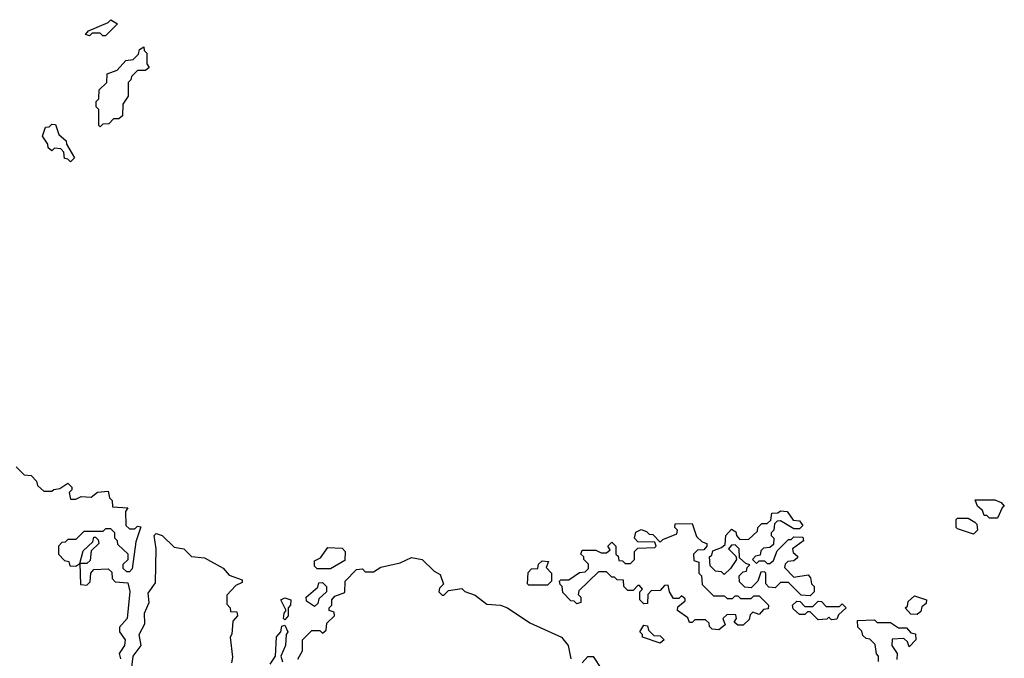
# Model space of a CAD drawing. Extents: x 2886962 to 3052311, y 540590 to 918621.
# Tile 73 of 164: x 2928815 to 2932490, y 783427 to 785810. Entities that reach past the tile are written whole.
import ezdxf

# ---------------------------------------------------------------- set-up
doc = ezdxf.new("R2010")
doc.units = 0

msp = doc.modelspace()

# ---------------------------------------------------------------- linework, layer by layer
at = {"layer": '0CON20XD'}
for points in [[(2929135, 785750), (2929125, 785750), (2929115, 785760), (2929085, 785760), (2929075, 785750), (2929060, 785755), (2929071.7, 785768.3), (2929145, 785800), (2929155, 785810), (2929180, 785795), (2929135, 785750)], [(2929115, 785410), (2929110, 785415), (2929110, 785475), (2929100, 785485), (2929100, 785505), (2929110, 785515), (2929111.7, 785548.3), (2929140, 785575), (2929141.7, 785608.3), (2929178.3, 785621.7), (2929211.7, 785658.3), (2929238.3, 785661.7), (2929258.3, 785681.7), (2929261.7, 785698.3), (2929278.3, 785708.3), (2929280, 785695), (2929290, 785685), (2929290, 785645), (2929298.3, 785631.7), (2929285, 785620), (2929255, 785620), (2929231.7, 785598.3), (2929230, 785585), (2929220, 785575), (2929220, 785525), (2929200, 785495), (2929198.3, 785451.7), (2929185, 785440), (2929165, 785440), (2929148.3, 785421.7), (2929125, 785420), (2929115, 785410)], [(2929005, 785280), (2928995, 785290), (2928981.7, 785291.7), (2928980, 785315), (2928968.3, 785328.3), (2928945, 785330), (2928935, 785320), (2928921.7, 785331.7), (2928920, 785345), (2928900, 785375), (2928911.7, 785408.3), (2928925, 785410), (2928935, 785420), (2928948.3, 785418.3), (2928961.7, 785381.7), (2928988.3, 785358.3), (2928990, 785345), (2929020, 785295), (2929005, 785280)], [(2928801.7, 784141.7), (2928831.7, 784111.7), (2928858.3, 784108.3), (2928878.3, 784088.3), (2928881.7, 784071.7), (2928905, 784050), (2928935, 784050), (2928943, 784057), (2928965, 784060), (2928995, 784080), (2929010, 784065), (2929010, 784055), (2929000, 784045), (2929005, 784020), (2929025, 784020), (2929045, 784030), (2929081.7, 784028.3), (2929105, 784046.7), (2929145, 784050), (2929150, 784025), (2929160, 784015), (2929161.7, 783991.7), (2929218.3, 783988.3), (2929210, 783975), (2929211.7, 783921.7), (2929225, 783910), (2929245, 783910), (2929255, 783920), (2929267, 783917), (2929248.3, 783861.7), (2929235, 783760), (2929225, 783750), (2929215, 783750), (2929201.7, 783761.7), (2929201.7, 783778.3), (2929220, 783795), (2929220, 783815), (2929181.7, 783851.7), (2929180, 783865), (2929170, 783875), (2929170, 783895), (2929155, 783910), (2929135, 783910), (2929125, 783900), (2929055, 783900), (2929025, 783870), (2928995, 783870), (2928985, 783860), (2928971.7, 783858.3), (2928960, 783845), (2928960, 783815), (2928981.7, 783791.7), (2928998.3, 783788.3), (2929001.7, 783771.7), (2929025, 783770), (2929040, 783780), (2929051.7, 783828.3), (2929088.3, 783861.7), (2929091.7, 783878.3), (2929098.3, 783878.3), (2929108.3, 783868.3), (2929110, 783855), (2929081.7, 783828.3), (2929078.3, 783791.7), (2929065, 783780), (2929040, 783780), (2929041.7, 783701.7), (2929065, 783700), (2929078.3, 783711.7), (2929080, 783745), (2929091.7, 783758.3), (2929145, 783760), (2929158.3, 783748.3), (2929160, 783725), (2929171.7, 783711.7), (2929218.3, 783708.3), (2929225.7, 783675.7), (2929216.7, 783575), (2929187, 783543), (2929187.5, 783525), (2929208.6, 783495), (2929205.6, 783474.4), (2929186.7, 783445), (2929191.2, 783425)], [(2932465, 783950), (2932435, 783950), (2932425, 783960), (2932415, 783960), (2932408.3, 783978.3), (2932390, 783995), (2932381.7, 784018.3), (2932455, 784017.5), (2932478.3, 784008.3), (2932490, 783995), (2932481.7, 783988.3), (2932465, 783950)], [(2931765, 783660), (2931731.7, 783661.7), (2931685, 783710), (2931655, 783710), (2931635, 783690), (2931611.7, 783691.7), (2931600, 783705), (2931600, 783745), (2931595, 783750), (2931581.7, 783748.3), (2931570, 783715), (2931545, 783690), (2931521.7, 783691.7), (2931501.7, 783711.7), (2931500, 783735), (2931515, 783750), (2931528.3, 783751.7), (2931530, 783765), (2931540, 783775), (2931525, 783780), (2931501.7, 783801.7), (2931500, 783835), (2931485, 783850), (2931471.7, 783848.3), (2931460, 783835), (2931488.3, 783808.3), (2931490, 783795), (2931468.3, 783761.7), (2931445, 783740), (2931435, 783750), (2931411.7, 783751.7), (2931391.7, 783771.7), (2931390, 783805), (2931398.3, 783811.7), (2931401.7, 783828.3), (2931435, 783840), (2931448.3, 783851.7), (2931450, 783885), (2931471.7, 783908.3), (2931488.3, 783898.3), (2931490, 783885), (2931501.7, 783871.7), (2931535, 783870), (2931568.3, 783901.7), (2931570, 783915), (2931585, 783930), (2931605, 783930), (2931618.3, 783941.7), (2931621.7, 783968.3), (2931645, 783970), (2931655, 783976.7), (2931680, 783975), (2931701.7, 783941.7), (2931725, 783940), (2931738.3, 783921.7), (2931725, 783910), (2931705, 783910), (2931655, 783940), (2931641.7, 783938.3), (2931631.7, 783928.3), (2931630, 783905), (2931620, 783895), (2931620, 783885), (2931630, 783875), (2931628.3, 783851.7), (2931615, 783840), (2931591.7, 783838.3), (2931581.7, 783828.3), (2931578.3, 783811.7), (2931561.7, 783808.3), (2931550, 783795), (2931565, 783780), (2931575, 783790), (2931595, 783790), (2931605, 783780), (2931615, 783780), (2931628.3, 783791.7), (2931641.7, 783828.3), (2931685, 783870), (2931695, 783870), (2931705, 783880), (2931738.3, 783878.3), (2931740, 783865), (2931700, 783835), (2931701.7, 783821.7), (2931718.3, 783808.3), (2931718.3, 783801.7), (2931705, 783790), (2931681.7, 783788.3), (2931671.7, 783778.3), (2931670, 783765), (2931705, 783730), (2931758.3, 783738.3), (2931767, 783727), (2931770, 783705), (2931780, 783695), (2931780, 783675), (2931765, 783660)], [(2931425, 783532.5), (2931400, 783535), (2931390, 783545), (2931388.3, 783558.3), (2931375, 783570), (2931335, 783570), (2931325, 783560), (2931315, 783560), (2931308.3, 783578.3), (2931270, 783605), (2931271.7, 783618.3), (2931298.3, 783641.7), (2931298.3, 783648.3), (2931285, 783660), (2931275, 783650), (2931255, 783650), (2931240, 783675), (2931235, 783700), (2931221.7, 783698.3), (2931205, 783680), (2931171.7, 783678.3), (2931160, 783665), (2931158.3, 783631.7), (2931145, 783630), (2931130, 783645), (2931130, 783675), (2931140, 783685), (2931128.3, 783698.3), (2931121.7, 783698.3), (2931105, 783680), (2931085, 783680), (2931070, 783695), (2931068.3, 783718.3), (2931045, 783720), (2931035, 783730), (2931025, 783730), (2931005, 783750), (2930975, 783750), (2930901.7, 783678.3), (2930900, 783665), (2930910, 783655), (2930910, 783635), (2930895, 783630), (2930885, 783640), (2930871.7, 783641.7), (2930841.7, 783671.7), (2930840, 783695), (2930831.7, 783701.7), (2930830, 783715), (2930835, 783720), (2930865, 783720), (2930905, 783747.5), (2930925, 783750), (2930938.3, 783761.7), (2930938.3, 783778.3), (2930920, 783795), (2930920, 783805), (2930910, 783815), (2930915, 783830), (2930965, 783830), (2930985, 783820), (2931005, 783820), (2931018.3, 783831.7), (2931010, 783845), (2931025, 783860), (2931040, 783845), (2931040, 783815), (2931048.3, 783808.3), (2931051.7, 783791.7), (2931065, 783790), (2931075, 783780), (2931095, 783780), (2931110, 783795), (2931110, 783825), (2931121.7, 783838.3), (2931185, 783840), (2931190, 783845), (2931185, 783860), (2931121.7, 783861.7), (2931110, 783875), (2931115, 783897.5), (2931135, 783907.5), (2931155, 783900), (2931165, 783890), (2931178.3, 783888.3), (2931205, 783860), (2931215, 783870), (2931268.3, 783891.7), (2931270, 783905), (2931260, 783915), (2931261.7, 783928.3), (2931325, 783930), (2931341.7, 783881.7), (2931361.7, 783861.7), (2931380, 783855), (2931380, 783845), (2931368.3, 783831.7), (2931345, 783830), (2931330, 783815), (2931331.7, 783791.7), (2931350, 783785), (2931350, 783745), (2931360, 783735), (2931361.7, 783701.7), (2931405, 783660), (2931445, 783660), (2931455, 783650), (2931475, 783650), (2931485, 783660), (2931495, 783660), (2931505, 783650), (2931545, 783650), (2931555, 783660), (2931575, 783660), (2931610, 783625), (2931608.3, 783611.7), (2931591.7, 783608.3), (2931575, 783590), (2931551.7, 783598.3), (2931541.7, 783588.3), (2931538.3, 783571.7), (2931515, 783550), (2931495, 783550), (2931481.7, 783561.7), (2931490, 783575), (2931488.3, 783588.3), (2931455, 783590), (2931440, 783575), (2931448.3, 783551.7), (2931425, 783532.5)], [(2932375, 783890), (2932315, 783910), (2932310, 783915), (2932310, 783945), (2932315, 783950), (2932355, 783950), (2932380, 783935), (2932387, 783927), (2932390, 783905), (2932375, 783890)], [(2929233, 783393), (2929238.8, 783435), (2929268.8, 783475), (2929261.2, 783515), (2929282, 783555), (2929281.2, 783595), (2929298.8, 783635), (2929295, 783670), (2929321.7, 783708.3), (2929323.8, 783835), (2929317.5, 783885), (2929325, 783892.5), (2929346.7, 783885), (2929391.7, 783841.7), (2929427.5, 783835), (2929456.7, 783806.7), (2929505, 783801.2), (2929575, 783763.3), (2929597, 783737), (2929645, 783720), (2929645, 783710), (2929621.7, 783698.3), (2929588.3, 783661.7), (2929588.3, 783628.3), (2929600, 783615), (2929601.7, 783601.7), (2929625, 783600), (2929627.5, 783585), (2929610, 783565), (2929607, 783517), (2929600, 783505), (2929609.5, 783430.5), (2929605, 783410)], [(2929975, 783760), (2929925, 783760), (2929915, 783770), (2929915, 783790), (2929938.3, 783801.7), (2929965, 783840), (2930018.3, 783838.3), (2930030, 783825), (2930028.3, 783791.7), (2929975, 783760)], [(2929853, 783423), (2929870, 783455), (2929870, 783495), (2929905, 783530), (2929935, 783530), (2929945, 783520), (2929958.3, 783531.7), (2929961.7, 783558.3), (2929990, 783585), (2929988.3, 783598.3), (2929970, 783605), (2929970, 783615), (2929980, 783625), (2929980, 783645), (2929991.7, 783658.3), (2930028.3, 783671.7), (2930030, 783715), (2930071.7, 783758.3), (2930095, 783760), (2930105, 783750), (2930135, 783750), (2930163, 783767), (2930235, 783782.5), (2930277, 783803), (2930317.5, 783795), (2930361.7, 783751.7), (2930385, 783740), (2930396.7, 783703.3), (2930381.7, 783688.3), (2930380, 783675), (2930391.7, 783661.7), (2930398.3, 783661.7), (2930415, 783680), (2930465, 783686.7), (2930476.4, 783676.4), (2930515, 783662.5), (2930558.3, 783628.3), (2930610, 783625), (2930636.2, 783615), (2930719.2, 783559.2), (2930836.7, 783505), (2930862.5, 783475), (2930872.5, 783425)], [(2930785, 783700), (2930715, 783700), (2930710, 783705), (2930713, 783747), (2930725, 783760), (2930748.3, 783761.7), (2930751.7, 783778.3), (2930765, 783790), (2930788.3, 783788.3), (2930780, 783765), (2930800, 783745), (2930800, 783715), (2930785, 783700)], [(2929915, 783620), (2929885, 783640), (2929883.8, 783655), (2929928.3, 783691.7), (2929931.7, 783708.3), (2929945, 783710), (2929960, 783695), (2929960, 783675), (2929931.7, 783648.3), (2929928.3, 783631.7), (2929915, 783620)], [(2932165, 783590), (2932141.7, 783591.7), (2932120, 783615), (2932128.3, 783621.7), (2932131.7, 783638.3), (2932155, 783660), (2932200, 783645), (2932198.3, 783631.7), (2932181.7, 783618.3), (2932178.3, 783601.7), (2932165, 783590)], [(2929805, 783570), (2929800, 783575), (2929802.5, 783595), (2929810, 783605), (2929790, 783645), (2929805, 783652.5), (2929826.7, 783645), (2929826.2, 783625), (2929817.5, 783615), (2929817.5, 783585), (2929805, 783570)], [(2931845, 783570), (2931835, 783580), (2931827, 783573), (2931795, 783570), (2931765, 783600), (2931755, 783600), (2931745, 783590), (2931725, 783590), (2931701.7, 783611.7), (2931700, 783625), (2931715, 783640), (2931728.3, 783638.3), (2931745, 783620), (2931775, 783620), (2931795, 783640), (2931808.3, 783638.3), (2931825, 783620), (2931875, 783620), (2931885, 783630), (2931900, 783615), (2931871.7, 783588.3), (2931865, 783572.5), (2931845, 783570)], [(2929750, 783405), (2929770, 783435), (2929773.6, 783506.4), (2929790, 783525), (2929793, 783547), (2929805, 783550), (2929816.2, 783525), (2929810, 783515), (2929806.7, 783475), (2929790, 783435), (2929796.1, 783413.9)], [(2931205, 783483.3), (2931140, 783505), (2931140, 783515), (2931130, 783525), (2931145, 783550), (2931158.3, 783548.3), (2931161.7, 783531.7), (2931181.7, 783511.7), (2931205, 783510), (2931220, 783495), (2931205, 783483.3)], [(2932020, 783415), (2932020, 783435), (2932013, 783443), (2932008.3, 783478.3), (2931988.3, 783498.3), (2931975, 783500), (2931961.7, 783511.7), (2931958.3, 783528.3), (2931943, 783543), (2931941.7, 783568.3), (2932005, 783570), (2932015, 783560), (2932065, 783560), (2932095, 783540), (2932125, 783540), (2932141.7, 783521.7), (2932158.3, 783518.3), (2932160, 783495), (2932135, 783470), (2932128.3, 783488.3), (2932115, 783500), (2932071.7, 783498.3), (2932070, 783475), (2932090, 783445), (2932088.3, 783421.7)], [(2930915, 783410), (2930935, 783433.3), (2930955, 783433.3), (2930986.7, 783386.7)]]:
    msp.add_lwpolyline(points, dxfattribs=at)

doc.saveas('drawing.dxf')
